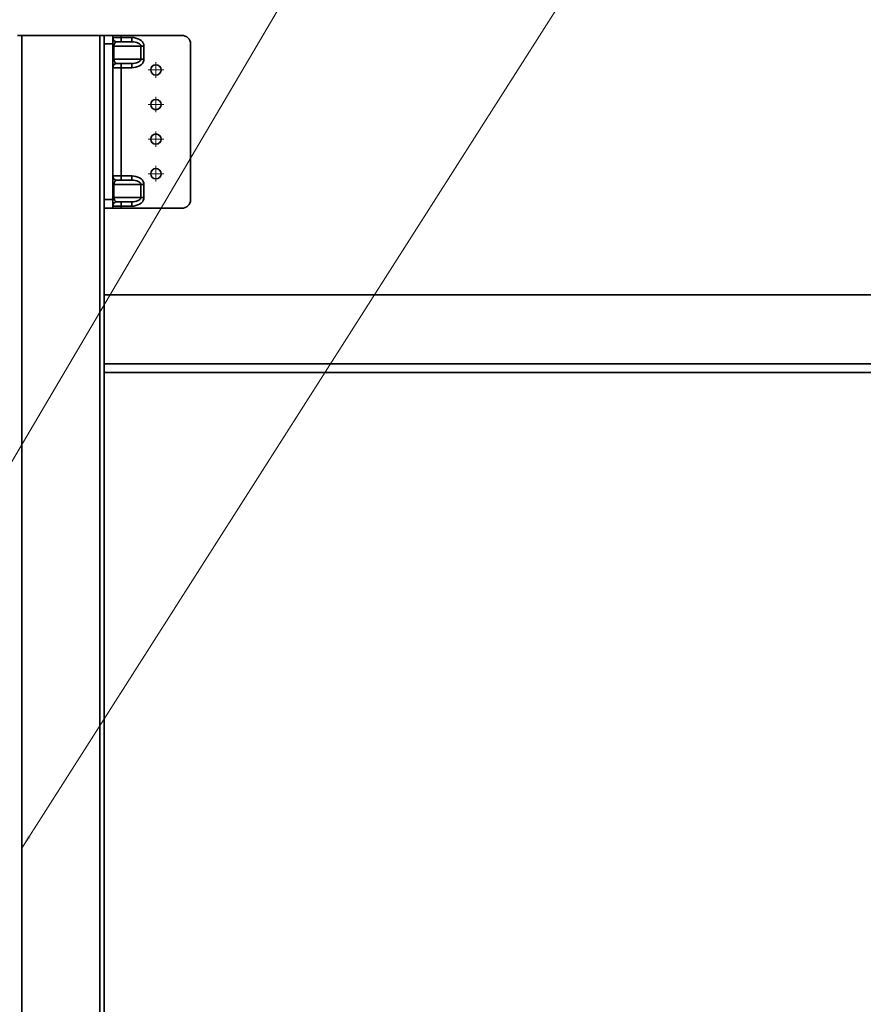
# Model space of a CAD drawing. Header units: millimetres. Extents: x -14862 to 14862, y -10512 to 10512.
# Tile 157 of 199: x 1689 to 2664, y 6245 to 7384. Entities that reach past the tile are written whole.
import ezdxf

# ---------------------------------------------------------------- set-up
doc = ezdxf.new("R2010")
doc.units = ezdxf.units.MM
doc.header["$LTSCALE"] = 4
doc.linetypes.add('点画线', pattern=[18, 12, -2, 2, -2])
doc.layers.get('0').update_dxf_attribs({"lineweight": 18})
for name, color, linetype, lineweight in [('中心线层', 1, '点画线', 18), ('几何体', 7, 'Continuous', 35), ('尺寸线层', 3, 'Continuous', 18), ('注释', 3, 'Continuous', 18)]:
    doc.layers.add(name, color=color, linetype=linetype, lineweight=lineweight)
doc.styles.add('标准', font='txt', dxfattribs={"width": 0.667})
doc.dimstyles.new('GB_尺寸', dxfattribs={"dimtxt": 3.5, "dimasz": 4, "dimexe": 2, "dimexo": 0, "dimtad": 1, "dimdsep": 46, "dimtxsty": '标准', "dimblk": '_CAXARROW', "dimcen": 0, "dimdle": 8, "dimazin": 2, "dimtfac": 0.707107, "dimtdec": 3, "dimtmove": 2, "dimatfit": 3, "dimfxl": 0, "dimfrac": 2, "dimtolj": 1, "dimarcsym": 0})

# ---------------------------------------------------------------- blocks, each defined once
blk = doc.blocks.new('*X124')
at = {"layer": '注释', "linetype": 'Continuous'}
blk.add_hatch(color=0, dxfattribs=at).paths.add_polyline_path([(-842.8, -1519.1), (-836.7, -1503.9), (-833.1, -1505.9)], flags=0)
at = {"layer": '注释', "color": 0, "linetype": 'Continuous'}
blk.add_line((-842.8, -1519.1), (0, 0), dxfattribs=at)
blk = doc.blocks.new('*X125')
at = {"layer": '注释', "linetype": 'Continuous'}
blk.add_hatch(color=0, dxfattribs=at).paths.add_polyline_path([(-936.7, -1481.8), (-929.7, -1466.9), (-926.2, -1469.1)], flags=0)
at = {"layer": '注释', "color": 0, "linetype": 'Continuous'}
blk.add_line((-936.7, -1481.8), (0, 0), dxfattribs=at)
blk = doc.blocks.new('*X126')
at = {"layer": '注释', "color": 0, "linetype": 'Continuous'}
blk.add_line((-1482.7, -2516.8), (0, 0), dxfattribs=at)
blk = doc.blocks.new('*X127')
at = {"layer": '注释', "linetype": 'Continuous'}
blk.add_hatch(color=0, dxfattribs=at).paths.add_polyline_path([(-1510.6, -2371.8), (-1503.5, -2356.9), (-1500.1, -2359.1)], flags=0)
at = {"layer": '注释', "color": 0, "linetype": 'Continuous'}
blk.add_line((-1510.6, -2371.8), (0, 0), dxfattribs=at)
blk = doc.blocks.new('*X145')
at = {"layer": '尺寸线层'}
for points in [[(-11533.9, 4553.6), (-11433.9, 4566.1), (-11433.9, 4541.1)], [(4383.7, 4553.6), (4283.7, 4566.1), (4283.7, 4541.1)]]:
    blk.add_hatch(color=0, dxfattribs=at).paths.add_polyline_path(points, flags=0)
at = {"layer": '尺寸线层', "color": 0}
for p, q in [((4383.7, 7085.9), (4383.7, 4503.6)), ((-11533.9, 5485.9), (-11533.9, 4503.6)), ((-11533.9, 4553.6), (4383.7, 4553.6))]:
    blk.add_line(p, q, dxfattribs=at)
at = {"layer": '尺寸线层', "color": 0, "insert": (-3575.1, 4612.7), "char_height": 87.5, "width": 423.34, "attachment_point": 5, "line_spacing_factor": 1.15057, "style": '标准'}
blk.add_mtext('\\T1.1;15950', dxfattribs=at)
blk = doc.blocks.new('_CAXARROW')
blk.add_hatch(color=0).paths.add_polyline_path([(0, 0), (-1, 0.125), (-1, -0.125)], flags=0)

msp = doc.modelspace()

# ---------------------------------------------------------------- linework, layer by layer
at = {"layer": '中心线层'}
for p, q in [((1846.141, 7316.9), (1846.141, 7334.9)), ((1837.141, 7325.9), (1855.141, 7325.9)), ((1846.141, 7276.9), (1846.141, 7294.9)), ((1837.141, 7285.9), (1855.141, 7285.9)), ((1846.141, 7236.9), (1846.141, 7254.9)), ((1837.141, 7245.9), (1855.141, 7245.9)), ((1846.141, 7196.9), (1846.141, 7214.9)), ((1837.141, 7205.9), (1855.141, 7205.9))]:
    msp.add_line(p, q, dxfattribs=at)
at = {"layer": '几何体'}
for p, q in [((1686.141, 7365.9), (1691.141, 7365.9)), ((1691.141, 7365.9), (1691.141, 5485.9)), ((1691.141, 7365.9), (1781.141, 7365.9)), ((1781.141, 7365.9), (1781.141, 5485.9)), ((1781.141, 7365.9), (1786.141, 7365.9)), ((1786.141, 7365.9), (1786.141, 7364.56)), ((1786.141, 7365.9), (1796.141, 7365.9)), ((1786.141, 7355.9), (1786.141, 7364.56)), ((1796.141, 7355.9), (1786.141, 7355.9)), ((1786.141, 7175.9), (1786.141, 7355.9)), ((1796.141, 7365.9), (1796.141, 7355.9)), ((1806.141, 7365.9), (1796.141, 7365.9)), ((1796.141, 7363.4), (1806.141, 7363.4)), ((1796.141, 7175.9), (1796.141, 7355.9)), ((1801.141, 7358.4), (1818.212, 7358.4)), ((1806.141, 7363.4), (1806.141, 7365.9)), ((1876.141, 7365.9), (1806.141, 7365.9)), ((1806.141, 7363.4), (1806.141, 7358.4)), ((1806.141, 7363.4), (1818.212, 7363.4)), ((1818.212, 7363.4), (1818.212, 7358.4)), ((1886.141, 7355.9), (1886.141, 7175.9)), ((1797.605, 7353.4), (1796.141, 7353.4)), ((1797.605, 7353.4), (1797.605, 7338.4)), ((1828.818, 7353.4), (1797.605, 7353.4)), ((1828.818, 7338.4), (1828.818, 7353.4)), ((1832.354, 7353.4), (1828.818, 7353.4)), ((1832.354, 7353.4), (1832.354, 7338.4)), ((1797.605, 7338.4), (1796.141, 7338.4)), ((1797.605, 7338.4), (1828.818, 7338.4)), ((1818.212, 7333.4), (1801.141, 7333.4)), ((1806.141, 7333.4), (1806.141, 7328.4)), ((1818.212, 7333.4), (1818.212, 7328.4)), ((1832.354, 7338.4), (1828.818, 7338.4)), ((1806.141, 7328.4), (1796.141, 7328.4)), ((1806.141, 7203.4), (1806.141, 7328.4)), ((1818.212, 7328.4), (1806.141, 7328.4)), ((1796.141, 7203.4), (1806.141, 7203.4)), ((1801.141, 7198.4), (1818.212, 7198.4)), ((1806.141, 7203.4), (1806.141, 7198.4)), ((1806.141, 7203.4), (1818.212, 7203.4)), ((1818.212, 7203.4), (1818.212, 7198.4)), ((1796.141, 7193.4), (1797.605, 7193.4)), ((1797.605, 7193.4), (1797.605, 7178.4)), ((1828.818, 7193.4), (1797.605, 7193.4)), ((1828.818, 7178.4), (1828.818, 7193.4)), ((1828.818, 7193.4), (1832.354, 7193.4)), ((1832.354, 7193.4), (1832.354, 7178.4)), ((1786.141, 7175.9), (1796.141, 7175.9)), ((1786.141, 7167.239), (1786.141, 7175.9)), ((1796.141, 7178.4), (1797.605, 7178.4)), ((1796.141, 7175.9), (1796.141, 7165.9)), ((1797.605, 7178.4), (1828.818, 7178.4)), ((1828.818, 7178.4), (1832.354, 7178.4)), ((1786.141, 7167.239), (1786.141, 5485.9)), ((1796.141, 7165.9), (1786.141, 7165.9)), ((1806.141, 7168.4), (1796.141, 7168.4)), ((1796.141, 7165.9), (1806.141, 7165.9)), ((1818.212, 7173.4), (1801.141, 7173.4)), ((1806.141, 7173.4), (1806.141, 7168.4)), ((1806.141, 7165.9), (1806.141, 7168.4)), ((1818.212, 7168.4), (1806.141, 7168.4)), ((1806.141, 7165.9), (1876.141, 7165.9)), ((1818.212, 7173.4), (1818.212, 7168.4)), ((1786.141, 7065.9), (3206.141, 7065.9)), ((3206.141, 6985.9), (1786.141, 6985.9)), ((1786.141, 6975.9), (3206.141, 6975.9))]:
    msp.add_line(p, q, dxfattribs=at)
for points in [[(1797.605, 7353.4), (1797.673, 7354.375), (1797.874, 7355.313), (1798.201, 7356.177), (1798.641, 7356.935), (1799.176, 7357.557), (1799.788, 7358.019), (1800.451, 7358.303), (1801.141, 7358.4)], [(1832.354, 7353.4), (1832.139, 7355.136), (1831.501, 7356.82), (1830.459, 7358.4), (1829.045, 7359.827), (1827.302, 7361.06), (1825.283, 7362.06), (1823.049, 7362.796), (1820.667, 7363.248), (1818.212, 7363.4)], [(1818.212, 7358.4), (1820.281, 7358.303), (1822.271, 7358.019), (1824.105, 7357.557), (1825.712, 7356.935), (1827.031, 7356.177), (1828.011, 7355.313), (1828.615, 7354.375), (1828.818, 7353.4)], [(1797.605, 7338.4), (1797.673, 7337.424), (1797.874, 7336.486), (1798.201, 7335.622), (1798.641, 7334.864), (1799.176, 7334.242), (1799.788, 7333.78), (1800.451, 7333.496), (1801.141, 7333.4)], [(1818.212, 7333.4), (1820.054, 7333.476), (1821.84, 7333.701), (1823.515, 7334.069), (1825.03, 7334.569), (1826.337, 7335.186), (1827.397, 7335.9), (1828.179, 7336.689), (1828.657, 7337.531), (1828.818, 7338.4)], [(1818.212, 7328.4), (1820.667, 7328.552), (1823.049, 7329.003), (1825.283, 7329.739), (1827.302, 7330.739), (1829.045, 7331.972), (1830.459, 7333.4), (1831.501, 7334.979), (1832.139, 7336.663), (1832.354, 7338.4)], [(1801.141, 7198.4), (1800.451, 7198.303), (1799.788, 7198.019), (1799.176, 7197.557), (1798.641, 7196.935), (1798.201, 7196.177), (1797.874, 7195.313), (1797.673, 7194.375), (1797.605, 7193.4)], [(1832.354, 7193.4), (1832.139, 7195.136), (1831.501, 7196.82), (1830.459, 7198.4), (1829.045, 7199.827), (1827.302, 7201.06), (1825.283, 7202.06), (1823.049, 7202.796), (1820.667, 7203.248), (1818.212, 7203.4)], [(1828.818, 7193.4), (1828.615, 7194.375), (1828.011, 7195.313), (1827.031, 7196.177), (1825.712, 7196.935), (1824.105, 7197.557), (1822.271, 7198.019), (1820.281, 7198.303), (1818.212, 7198.4)], [(1801.141, 7173.4), (1800.527, 7173.476), (1799.931, 7173.701), (1799.373, 7174.069), (1798.868, 7174.569), (1798.432, 7175.186), (1798.079, 7175.9), (1797.818, 7176.689), (1797.659, 7177.531), (1797.605, 7178.4)], [(1828.818, 7178.4), (1828.657, 7177.531), (1828.179, 7176.689), (1827.397, 7175.9), (1826.337, 7175.186), (1825.03, 7174.569), (1823.515, 7174.069), (1821.84, 7173.701), (1820.054, 7173.476), (1818.212, 7173.4)], [(1818.212, 7168.4), (1820.667, 7168.551), (1823.049, 7169.003), (1825.283, 7169.739), (1827.302, 7170.739), (1829.045, 7171.972), (1830.459, 7173.4), (1831.501, 7174.979), (1832.139, 7176.663), (1832.354, 7178.4)]]:
    msp.add_lwpolyline(points, dxfattribs=at)
for centre in [(1846.141, 7325.9), (1846.141, 7285.9), (1846.141, 7245.9), (1846.141, 7205.9)]:
    msp.add_circle(centre, 6, dxfattribs=at)
for centre, radius, start, end in [((1801.141, 7363.4), 5, 180.002587, 269.998779), ((1876.141, 7355.9), 10, 0.000255, 89.999745), ((1801.141, 7328.399), 5, 90.001221, 179.997413), ((1801.141, 7203.4), 5, 180.002587, 269.998779), ((1876.141, 7175.9), 10, 270.000401, 359.999599), ((1801.141, 7168.399), 5, 90.001513, 179.997121)]:
    msp.add_arc(centre, radius, start, end, dxfattribs=at)

# ---------------------------------------------------------------- block references
at = {"layer": '注释'}
for name, p in [('*X124', (2032.249, 8797.707)), ('*X126', (2813.361, 8797.707)), ('*X125', (2422.805, 8797.707)), ('*X127', (3201.711, 8797.707))]:
    msp.add_blockref(name, p, dxfattribs=at)

# ---------------------------------------------------------------- dimensions: what is measured, and where the dimension line sits
at = {"layer": '尺寸线层'}
dim = msp.add_linear_dim(base=(4383.668, 4553.619), p1=(-11533.859, 5485.9), p2=(4383.668, 7085.9), text='15950', dimstyle='GB_尺寸', override={"dimscale": 25, "dimsah": 1, "dimtfac": 1, "dimtfill": 1}, dxfattribs=at)
dim.commit()
dim.dimension.update_dxf_attribs({"geometry": '*X145', "text_midpoint": (-3575.096, 4612.749), "dimtype": 160})

doc.saveas('drawing.dxf')
